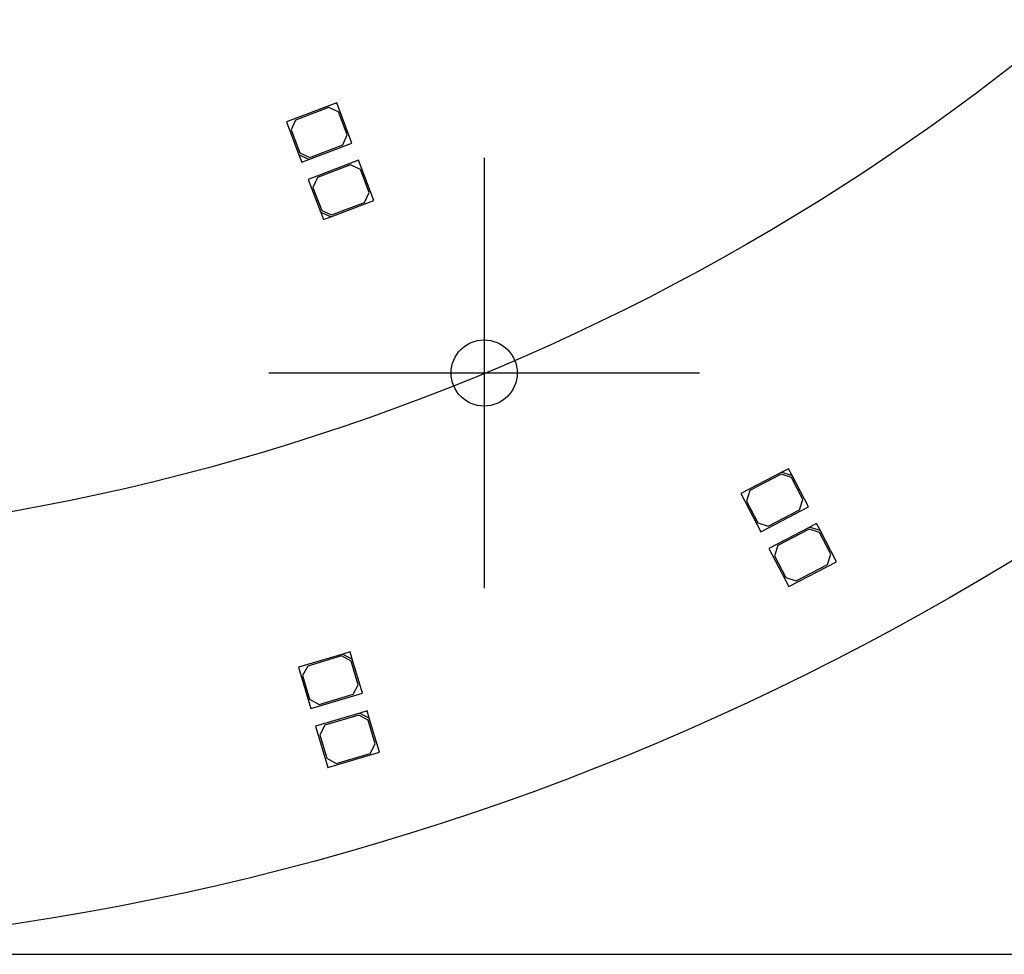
# Model space of a CAD drawing. Header units: millimetres. Extents: x 7 to 819, y 15 to 587.
# Tile 7 of 15: x 353 to 417, y 146 to 207. Entities that reach past the tile are written whole.
import ezdxf
from ezdxf.enums import TextEntityAlignment as Align
from ezdxf.lldxf.tags import DXFTag

# ---------------------------------------------------------------- set-up
doc = ezdxf.new("R2010")
doc.units = ezdxf.units.MM
doc.layers.add('Default', color=7, linetype='Continuous')
doc.layers.add('RDLED_350MM_4000', color=7, linetype='Continuous')
doc.styles.add('SEACAD_Arial', font='arial.ttf')
doc.styles.add('SEACAD_Solid_Edge_ANSI1_Symbols', font='semeca1.ttf')
tags = doc.linetypes.add('CENTER2', pattern=[28.575, 19.05, -3.175, 3.175, -3.175]).pattern_tags.tags
tags[10:11] = [DXFTag(74, 4), DXFTag(75, 0), DXFTag(340, '0'), DXFTag(46, 0.0), DXFTag(50, 0.0), DXFTag(44, 0.0), DXFTag(45, 0.0)]
tags[8:9] = [DXFTag(74, 4), DXFTag(75, 0), DXFTag(340, '0'), DXFTag(46, 0.0), DXFTag(50, 0.0), DXFTag(44, 0.0), DXFTag(45, 0.0)]
tags[6:7] = [DXFTag(74, 4), DXFTag(75, 0), DXFTag(340, '0'), DXFTag(46, 0.0), DXFTag(50, 0.0), DXFTag(44, 0.0), DXFTag(45, 0.0)]
tags[4:5] = [DXFTag(74, 4), DXFTag(75, 0), DXFTag(340, '0'), DXFTag(46, 0.0), DXFTag(50, 0.0), DXFTag(44, 0.0), DXFTag(45, 0.0)]
doc.dimstyles.new('ISO', dxfattribs={"dimtxt": 4.2, "dimasz": 4.2, "dimexe": 2.1, "dimexo": 0, "dimgap": 1.05, "dimtad": 1, "dimtxsty": 'SEACAD_Arial', "dimblk1": '_SE_FILLED', "dimblk2": '_SE_FILLED', "dimsah": 1, "dimcen": 2.1, "dimadec": 0, "dimazin": 0, "dimtfac": 0.5, "dimtdec": 3, "dimtmove": 0, "dimatfit": 3, "dimfxl": 1, "dimarcsym": 0})

# ---------------------------------------------------------------- blocks, each defined once
blk = doc.blocks.new('SEANNOT_GROUP5')
at = {"layer": 'Default', "color": 7, "linetype": 'CENTER2'}
for p, q in [((383.417, 197.846), (383.417, 169.846)), ((397.417, 183.846), (369.417, 183.846))]:
    blk.add_line(p, q, dxfattribs=at)
blk = doc.blocks.new('SE1')
at = {"layer": 'RDLED_350MM_4000', "color": 7, "linetype": 'Continuous'}
for p, q in [((373.827, 201.419), (370.555, 200.178)), ((374.82, 198.801), (373.827, 201.419)), ((373.302, 201.113), (371.151, 200.298)), ((373.946, 200.823), (373.302, 201.113)), ((374.514, 199.327), (373.946, 200.823)), ((370.555, 200.178), (371.37, 198.028)), ((371.151, 200.298), (370.861, 199.653)), ((370.861, 199.653), (371.428, 198.157)), ((374.223, 198.682), (374.514, 199.327)), ((372.015, 197.738), (374.82, 198.801)), ((372.073, 197.867), (374.223, 198.682)), ((371.37, 198.028), (371.547, 197.56)), ((372.015, 197.738), (371.37, 198.028)), ((371.428, 198.157), (372.073, 197.867)), ((371.547, 197.56), (372.015, 197.738)), ((375.245, 197.679), (371.973, 196.438)), ((374.72, 197.373), (372.569, 196.557)), ((375.365, 197.083), (374.72, 197.373)), ((376.238, 195.061), (375.245, 197.679)), ((375.932, 195.587), (375.365, 197.083)), ((371.973, 196.438), (372.789, 194.288)), ((372.569, 196.557), (372.279, 195.913)), ((372.279, 195.913), (372.847, 194.417)), ((375.642, 194.942), (375.932, 195.587)), ((373.433, 193.997), (376.238, 195.061)), ((373.491, 194.126), (375.642, 194.942)), ((372.789, 194.288), (372.966, 193.82)), ((373.433, 193.997), (372.789, 194.288)), ((372.847, 194.417), (373.491, 194.126)), ((372.966, 193.82), (373.433, 193.997)), ((403.22, 177.622), (402.777, 177.391)), ((403.451, 177.179), (403.22, 177.622)), ((402.777, 177.391), (400.116, 176.005)), ((402.734, 177.256), (400.695, 176.194)), ((403.409, 177.044), (402.734, 177.256)), ((402.777, 177.391), (403.451, 177.179)), ((404.148, 175.625), (403.409, 177.044)), ((404.514, 175.139), (403.451, 177.179)), ((400.695, 176.194), (400.482, 175.519)), ((400.116, 176.005), (401.41, 173.522)), ((400.482, 175.519), (401.221, 174.1)), ((403.936, 174.951), (404.148, 175.625)), ((401.41, 173.522), (404.514, 175.139)), ((401.896, 173.888), (403.936, 174.951)), ((401.221, 174.1), (401.896, 173.888)), ((404.595, 173.828), (401.934, 172.442)), ((404.552, 173.693), (402.513, 172.631)), ((405.227, 173.481), (404.552, 173.693)), ((405.038, 174.059), (404.595, 173.828)), ((404.595, 173.828), (405.269, 173.616)), ((405.269, 173.616), (405.038, 174.059)), ((406.332, 171.576), (405.269, 173.616)), ((405.966, 172.062), (405.227, 173.481)), ((401.934, 172.442), (403.228, 169.959)), ((402.513, 172.631), (402.3, 171.956)), ((402.3, 171.956), (403.039, 170.537)), ((405.754, 171.387), (405.966, 172.062)), ((403.228, 169.959), (406.332, 171.576)), ((403.714, 170.325), (405.754, 171.387)), ((403.039, 170.537), (403.714, 170.325)), ((374.214, 165.569), (371.339, 164.711)), ((374.147, 165.444), (371.943, 164.787)), ((374.769, 165.108), (374.147, 165.444)), ((374.693, 165.712), (374.214, 165.569)), ((374.214, 165.569), (374.836, 165.232)), ((374.836, 165.232), (374.693, 165.712)), ((371.339, 164.711), (372.14, 162.028)), ((371.943, 164.787), (371.607, 164.165)), ((375.226, 163.575), (374.769, 165.108)), ((375.494, 163.028), (374.836, 165.232)), ((371.607, 164.165), (372.064, 162.631)), ((374.89, 162.953), (375.226, 163.575)), ((372.14, 162.028), (375.494, 163.028)), ((372.686, 162.295), (374.89, 162.953)), ((372.064, 162.631), (372.686, 162.295)), ((375.325, 161.726), (372.45, 160.868)), ((375.258, 161.601), (373.053, 160.944)), ((375.88, 161.265), (375.258, 161.601)), ((375.804, 161.869), (375.325, 161.726)), ((375.325, 161.726), (375.947, 161.39)), ((375.947, 161.39), (375.804, 161.869)), ((372.45, 160.868), (373.25, 158.185)), ((373.053, 160.944), (372.717, 160.322)), ((376.337, 159.732), (375.88, 161.265)), ((376.604, 159.185), (375.947, 161.39)), ((372.717, 160.322), (373.175, 158.789)), ((376.001, 159.11), (376.337, 159.732)), ((373.25, 158.185), (376.604, 159.185)), ((373.797, 158.452), (376.001, 159.11)), ((373.175, 158.789), (373.797, 158.452))]:
    blk.add_line(p, q, dxfattribs=at)
for centre, radius in [((326.589, 321.042), 175), ((383.417, 183.846), 2.15)]:
    blk.add_circle(centre, radius, dxfattribs=at)
blk = doc.blocks.new('DMBLK16')
at = {"layer": 'Default', "linetype": 'Continuous'}
for points in [[(540.03, 489.042), (538.863, 496.042), (537.697, 489.042)], [(540.03, 153.042), (537.697, 153.042), (538.863, 146.042)]]:
    blk.add_hatch(color=7, dxfattribs=at).paths.add_polyline_path(points)
at = {"layer": 'Default', "color": 7, "linetype": 'Continuous'}
for p, q in [((326.589, 496.042), (542.363, 496.042)), ((538.863, 146.042), (538.863, 496.042)), ((326.589, 146.042), (542.363, 146.042))]:
    blk.add_line(p, q, dxfattribs=at)
for s, style, p in [('350', 'SEACAD_Arial', (530.113, 318.822)), ('O', 'SEACAD_Solid_Edge_ANSI1_Symbols', (530.113, 306.827))]:
    blk.add_text(s, height=7, rotation=90, dxfattribs=dict(at, style=style)).set_placement(p, align=Align.TOP_LEFT)
blk = doc.blocks.new('_SE_FILLED')
at = {"color": 0}
blk.add_line((0, 0), (-1, 0), dxfattribs=at)
blk.add_solid([(0, 0), (-1, -0.1665), (-1, 0.1665), (0, 0)], dxfattribs=at)

msp = doc.modelspace()

# ---------------------------------------------------------------- linework, layer by layer
at = {"layer": 'Default', "color": 7, "linetype": 'CENTER2'}
msp.add_circle((326.589, 321.042), 148.5, dxfattribs=at)

# ---------------------------------------------------------------- block references
at = {"layer": 'Default'}
for name in ['SE1', 'SEANNOT_GROUP5']:
    msp.add_blockref(name, (0, 0), dxfattribs=at)

# ---------------------------------------------------------------- dimensions: what is measured, and where the dimension line sits
at = {"layer": 'Default', "color": 7, "linetype": 'Continuous'}
dim = msp.add_linear_dim(base=(538.863, 496.042), p1=(326.589, 146.042), p2=(326.589, 496.042), angle=90, text='\\A1;%%c<> ', dimstyle='ISO', override={"dimtxt": 7, "dimasz": 7, "dimexe": 3.5, "dimgap": 1.75, "dimcen": 3.5, "dimtolj": 1}, dxfattribs=at)
dim.commit()
dim.dimension.update_dxf_attribs({"geometry": 'DMBLK16', "text_midpoint": (538.863, 321.042), "dimtype": 161})

doc.saveas('drawing.dxf')
